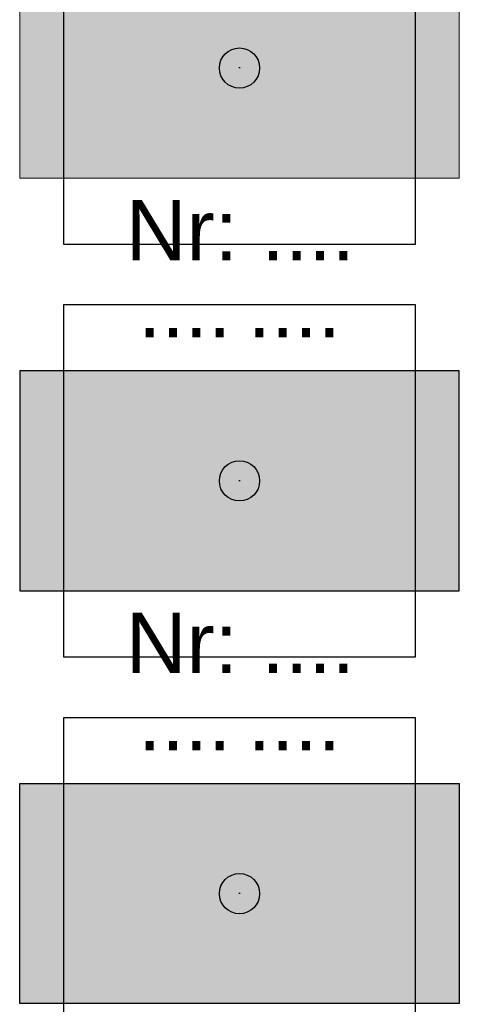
# Model space of a CAD drawing. Header units: millimetres. Extents: x -20879 to 80472, y -12121 to 39016.
# Tile 10 of 63: x -14601 to -13726, y 20117 to 22076. Entities that reach past the tile are written whole.
import ezdxf
from ezdxf.enums import TextEntityAlignment as Align

# ---------------------------------------------------------------- set-up
doc = ezdxf.new("R2010")
doc.units = ezdxf.units.MM
for name, color, linetype in [('DVD-VB-V_TEXT', 7, 'Continuous'), ('FL6411--_TP', 7, 'Continuous'), ('RVB-VB-NV_Tekst', 7, 'Continuous')]:
    doc.layers.add(name, color=color, linetype=linetype)
doc.layers.add('RVB-VB-V_Aanwijslijn', color=7, linetype='Continuous', true_color=0xff0001)
doc.styles.add('DVD_ALG 1.8mm_RE', font='arial.ttf', dxfattribs={"height": 1.8})

# ---------------------------------------------------------------- blocks, each defined once
blk = doc.blocks.new('RVB_TP_011_v02_Icon')
at = {"layer": 'FL6411--_TP', "linetype": 'Continuous', "true_color": 0x008542}
h = blk.add_hatch(color=116, dxfattribs=at)
h.paths.add_polyline_path([(-4.375, 2.1875), (4.375, 2.1875), (4.375, -2.1875), (-4.375, -2.1875)])
h.paths.add_polyline_path([(-1.998673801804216, 1.573017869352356), (-3.776518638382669, 1.573017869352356), (-3.776519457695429, -1.441796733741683), (-1.998674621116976, -1.441797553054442)], flags=16)
h.paths.add_polyline_path([(-0.8682250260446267, 0.3580705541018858), (-1.569606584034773, -0.217615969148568), (-0.8682250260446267, -0.7983730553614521), (-0.8682250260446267, -0.4306556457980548), (0.6527872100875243, -0.4306556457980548), (0.6527872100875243, -0.009646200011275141), (-0.8682250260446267, -0.009646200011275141)], flags=16)
edge = h.paths.add_edge_path(flags=16)
edge.add_line((1.738669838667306, 0.3144931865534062), (2.556891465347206, 0.3144931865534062))
edge.add_line((2.556891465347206, 0.3144931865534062), (2.537399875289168, 0.1683989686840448))
edge.add_arc((2.456188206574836, 0.1792340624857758), 0.08193127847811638, 270, 352.4005935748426, ccw=False)
edge.add_line((2.456188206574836, 0.09730278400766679), (1.680153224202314, 0.09730278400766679))
edge.add_arc((1.680153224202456, -0.06655977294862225), 0.163862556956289, 450.0000000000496, 514.1770377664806)
edge.add_line((1.532653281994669, 0.004817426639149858), (0.9262748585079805, -1.248254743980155))
edge.add_arc((1.000024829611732, -1.283943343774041), 0.08193127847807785, 514.1770377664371, 630)
edge.add_line((1.000024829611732, -1.365874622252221), (1.065031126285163, -1.365874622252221))
edge.add_arc((1.065031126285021, -1.20201206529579), 0.1638625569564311, 270.0000000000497, 333.6622537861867)
edge.add_line((1.211883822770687, -1.274711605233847), (1.681860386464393, -0.3253613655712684))
edge.add_arc((1.82871308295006, -0.3980609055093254), 0.1638625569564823, 450.0000000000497, 513.6622537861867, ccw=False)
edge.add_line((1.828713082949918, -0.2341983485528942), (2.856496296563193, -0.2341983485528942))
edge.add_arc((2.856496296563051, -0.07033579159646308), 0.1638625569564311, 270.0000000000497, 352.5144213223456)
edge.add_line((3.018962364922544, -0.0916832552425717), (3.168460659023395, 1.046081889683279))
edge.add_arc((2.89321401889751, 0.9376319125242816), 0.2958413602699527, 381.5049449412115, 500.4273636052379)
edge.add_line((2.66517429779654, 1.126099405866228), (2.59064346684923, 0.5674726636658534))
edge.add_line((2.59064346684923, 0.5674726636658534), (1.761581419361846, 0.5674726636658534))
edge.add_arc((1.758036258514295, 0.4402664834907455), 0.1272555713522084, 448.4036138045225, 621.2464142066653)
edge = h.paths.add_edge_path(flags=16)
edge.add_line((1.625808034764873, -0.8027110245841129), (1.476306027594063, -1.10152544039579))
edge.add_arc((2.607982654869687, -0.5428373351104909), 1.262071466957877, 206.2747129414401, 417.9079938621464)
edge.add_line((3.278496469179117, 0.5263846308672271), (3.234174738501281, 0.2572156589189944))
edge.add_arc((2.607982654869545, -0.5428373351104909), 1.015973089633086, 194.8202808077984, 411.95013053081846, ccw=False)
edge = h.paths.add_edge_path(flags=16)
edge.add_arc((2.951132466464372, 1.674790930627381), 0.3079731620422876, 180, 540, ccw=False)
at = {"layer": 'FL6411--_TP', "true_color": 0xf4f8f4}
h = blk.add_hatch(color=7, dxfattribs=at)
h.dxf.hatch_style = 1
h.paths.add_polyline_path([(-3.776518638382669, 1.573017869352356), (-1.998673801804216, 1.573017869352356), (-1.998674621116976, -1.441797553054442), (-3.776519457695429, -1.441796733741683)])
h.paths.add_polyline_path([(-0.8682250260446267, 0.3580705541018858), (-0.8682250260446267, -0.009646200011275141), (0.6527872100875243, -0.009646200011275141), (0.6527872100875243, -0.4306556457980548), (-0.8682250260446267, -0.4306556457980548), (-0.8682250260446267, -0.7983730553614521), (-1.569606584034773, -0.217615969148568)])
h.paths.add_polyline_path([(1.532653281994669, 0.004817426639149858, -0.2875815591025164), (1.680153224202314, 0.09730278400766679), (2.456188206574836, 0.09730278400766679, 0.3758782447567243), (2.537399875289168, 0.1683989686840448), (2.556891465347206, 0.3144931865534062), (1.738669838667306, 0.3144931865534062, -0.9394140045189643), (1.761581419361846, 0.5674726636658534), (2.59064346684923, 0.5674726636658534), (2.66517429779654, 1.126099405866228, -0.5710980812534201), (3.168460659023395, 1.046081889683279), (3.018962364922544, -0.0916832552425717, -0.3764451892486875), (2.856496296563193, -0.2341983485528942), (1.828713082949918, -0.2341983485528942, 0.2851511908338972), (1.681860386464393, -0.3253613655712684), (1.211883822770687, -1.274711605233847, -0.2851511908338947), (1.065031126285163, -1.365874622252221), (1.000024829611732, -1.365874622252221, -0.5532996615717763), (0.9262748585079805, -1.248254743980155)])
h.paths.add_polyline_path([(3.234174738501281, 0.2572156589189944), (3.278496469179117, 0.5263846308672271, -1.322636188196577), (1.476306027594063, -1.10152544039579), (1.625808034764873, -0.8027110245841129, 1.390748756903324)])
h.paths.add_polyline_path([(3.25910562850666, 1.674790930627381, -1), (2.643159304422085, 1.674790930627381, -1)])
at = {"layer": 'Defpoints'}
blk.add_lwpolyline([(-3.5, -3.5), (3.5, -3.5), (3.5, 3.5), (-3.5, 3.5)], close=True, dxfattribs=at)
at = {"layer": 'FL6411--_TP', "color": 116, "linetype": 'Continuous', "lineweight": 0, "true_color": 0x008542}
blk.add_lwpolyline([(4.375, 2.1875), (-4.375, 2.1875), (-4.375, -2.1875), (4.375, -2.1875)], close=True, dxfattribs=at)
blk = doc.blocks.new('RVB_TP_011_v02')
at = {"layer": 'RVB-VB-V_Aanwijslijn'}
h = blk.add_hatch(color=256, dxfattribs=at)
h.dxf.hatch_style = 1
edge = h.paths.add_edge_path()
edge.add_arc((0, 0), 0.4, 0, 360)
at = {"layer": 'Defpoints'}
for points in [[(-0.01081208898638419, 0.007751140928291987), (0.01081208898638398, 0.007751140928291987)], [(-1.110223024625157e-16, 0.01657545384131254), (-1.040834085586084e-16, 0.007751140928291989)]]:
    blk.add_lwpolyline(points, dxfattribs=at)
at = {"layer": 'RVB-VB-V_Aanwijslijn'}
blk.add_line((0, 0.01033485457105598), (0, 0), dxfattribs=at)
blk.add_circle((0, 0), 0.4, dxfattribs=at)
blk.add_blockref('RVB_TP_011_v02_Icon', (5.833335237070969e-08, 0))
at = {"layer": 'DVD-VB-V_TEXT', "lineweight": 5, "style": 'DVD_ALG 1.8mm_RE', "flags": 1}
for tag, p in [('$RUIMTECODE', (8.120812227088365, 5.039125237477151)), ('$ARMCODE', (8.120812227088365, 3.144021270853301)), ('$SUBGROEP', (8.120812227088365, 1.248917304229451))]:
    blk.add_attdef(tag, p, '', height=1.4, dxfattribs=at)
at = {"layer": 'RVB-VB-NV_Tekst', "color": 15, "lineweight": 5, "true_color": 0xbd3632, "style": 'DVD_ALG 1.8mm_RE'}
blk.add_attdef('$ARMATUURNR', text='', height=1.2, dxfattribs=at).set_placement((0.0178471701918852, 4.027781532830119), align=Align.BOTTOM_CENTER)
at = {"layer": 'RVB-VB-NV_Tekst', "lineweight": 5, "style": 'DVD_ALG 1.8mm_RE'}
blk.add_attdef('$TOEPASSING', (-4.374999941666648, -3.334842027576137), '', height=1, dxfattribs=at)
blk.add_attdef('$VOEDING', text='', height=1, dxfattribs=at).set_placement((4.375000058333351, -3.334842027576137), align=Align.RIGHT)
at = {"layer": 'RVB-VB-NV_Tekst', "color": 116, "lineweight": 5, "true_color": 0x008542, "style": 'DVD_ALG 1.8mm_RE'}
blk.add_attdef('$KAST', text='', height=1.2, dxfattribs=at).set_placement((-0.161086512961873, -5.718125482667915), align=Align.BOTTOM_RIGHT)
blk.add_attdef('$GROEP', text='', height=1.2, dxfattribs=at).set_placement((0.1610863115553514, -5.718125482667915), align=Align.BOTTOM_LEFT)
blk = doc.blocks.new('RVB_TP_012_v02_Icon')
at = {"layer": 'FL6411--_TP', "linetype": 'Continuous', "true_color": 0x008542}
h = blk.add_hatch(color=116, dxfattribs=at)
h.paths.add_polyline_path([(-4.375, 2.187498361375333), (4.375, 2.1875), (4.375, -2.187499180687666), (-4.375, -2.1875)])
h.paths.add_polyline_path([(-1.713835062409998, 1.227367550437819), (-1.728236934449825, 1.288176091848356), (-1.757041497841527, 1.348983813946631), (-1.797046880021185, 1.400190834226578), (-1.833852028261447, 1.438596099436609), (-1.910662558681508, 1.48660288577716), (-1.976271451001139, 1.509006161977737), (-2.025878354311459, 1.515406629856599), (-2.128292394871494, 1.505805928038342), (-2.142694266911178, 1.499404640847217), (-2.181099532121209, 1.48660288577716), (-2.237107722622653, 1.457799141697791), (-2.277113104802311, 1.425794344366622), (-2.323518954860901, 1.374587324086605), (-2.358723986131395, 1.316979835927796), (-2.376326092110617, 1.262572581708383), (-2.387527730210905, 1.185762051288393), (-2.377926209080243, 1.070545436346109), (-2.373125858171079, 0.996935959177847), (-2.390727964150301, 0.939327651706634), (-2.496342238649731, 1.032140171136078), (-2.533147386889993, 1.05134321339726), (-3.105944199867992, 1.051639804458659), (-3.491678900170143, 0.4560611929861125), (-3.503692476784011, 0.3705708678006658), (-3.48997636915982, 0.3159702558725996), (-3.415912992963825, 0.2699904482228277), (-3.35830878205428, 0.2699904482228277), (-3.314054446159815, 0.2896383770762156), (-2.969250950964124, 0.7818836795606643), (-2.763563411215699, 0.7818836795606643), (-2.662461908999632, 0.7526653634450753), (-2.641544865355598, 0.6723154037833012), (-2.745976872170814, 0.4176559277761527), (-3.077718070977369, -0.009431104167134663), (-3.10934270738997, -0.09225702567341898), (-3.125155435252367, -0.1529967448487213), (-3.135696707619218, -0.2689523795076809), (-3.135696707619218, -0.7935170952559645), (-3.177862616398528, -0.9370827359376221), (-3.20948725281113, -0.9481254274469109), (-3.731290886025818, -0.9481254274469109), (-3.778727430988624, -0.9812559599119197), (-3.794540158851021, -1.047517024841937), (-3.794540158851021, -1.152429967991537), (-3.783998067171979, -1.218690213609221), (-3.747102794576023, -1.257342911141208), (-2.951220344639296, -1.257342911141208), (-2.861617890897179, -1.157952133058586), (-2.861617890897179, -0.6002568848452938), (-2.766744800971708, -0.4787782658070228), (-2.584936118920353, -0.4787635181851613), (-2.186281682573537, -0.8700359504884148), (-2.17666705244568, -0.9047420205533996), (-2.176420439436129, -1.527907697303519), (-2.139795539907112, -1.586376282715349), (-2.076276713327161, -1.605212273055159), (-1.949778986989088, -1.605212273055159), (-1.891800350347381, -1.572081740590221), (-1.860224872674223, -1.52061335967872), (-1.860224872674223, -0.7710605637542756), (-1.870254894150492, -0.7220247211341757), (-2.455770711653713, -0.1474753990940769), (-2.408330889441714, -0.02720444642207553), (-2.318718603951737, 0.1040133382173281), (-2.283513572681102, 0.1200153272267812), (-2.230706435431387, 0.1200153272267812), (-2.105889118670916, -0.04640748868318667), (-2.071242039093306, -0.0862227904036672), (-1.378640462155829, -0.08583853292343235), (-1.294960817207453, -0.07957652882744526), (-1.25511356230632, -0.05661693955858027), (-1.23857000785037, -0.01760374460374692), (-1.227197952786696, 0.02619996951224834), (-1.235970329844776, 0.08746896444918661), (-1.257448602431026, 0.130433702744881), (-1.299662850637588, 0.1604434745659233), (-1.390123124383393, 0.1778178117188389), (-1.910662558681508, 0.1776236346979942), (-1.913862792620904, 0.6800923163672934), (-1.936266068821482, 0.7184975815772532), (-2.003475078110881, 0.7729048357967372), (-1.9499936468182, 0.8513040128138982), (-1.847192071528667, 0.9005168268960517), (-1.83225191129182, 0.9137241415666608), (-1.798919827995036, 0.9462147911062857), (-1.758641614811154, 0.996935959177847), (-1.748455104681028, 1.018582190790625), (-1.732960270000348, 1.050944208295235), (-1.715435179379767, 1.112151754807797), (-1.710634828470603, 1.166559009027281)], flags=16)
h.paths.add_polyline_path([(-0.6057154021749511, -0.00853543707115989), (-0.6057154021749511, -0.429544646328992), (0.9152959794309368, -0.429544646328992), (0.9152959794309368, -0.7972611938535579), (1.616677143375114, -0.2165050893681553), (0.9152959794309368, 0.359181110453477), (0.9152959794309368, -0.00853543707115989)], flags=16)
h.paths.add_polyline_path([(1.998673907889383, -1.441797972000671), (3.776517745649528, -1.441797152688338), (3.776517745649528, 1.573015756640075), (1.998673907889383, 1.573015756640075)], flags=16)
edge = h.paths.add_edge_path(flags=0)
edge.add_arc((2.198938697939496, -1.096509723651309), 0.05069102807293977, 199.4213675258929, 340.578632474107)
edge.add_line((2.246745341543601, -1.113365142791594), (2.287953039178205, -0.8588841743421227))
edge.add_line((2.287953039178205, -0.8588841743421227), (3.487238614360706, -0.8588841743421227))
edge.add_line((3.487238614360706, -0.8588841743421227), (3.52844631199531, -1.113365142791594))
edge.add_arc((3.576252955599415, -1.096509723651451), 0.05069102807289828, 199.4213675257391, 340.5786324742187)
edge.add_line((3.624059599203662, -1.113365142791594), (3.251652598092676, 1.186459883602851))
edge.add_arc((3.203361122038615, 1.180176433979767), 0.04869854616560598, 7.413396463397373, 169.0174444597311)
edge.add_line((3.155554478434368, 1.189453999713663), (3.185420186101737, 1.005016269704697))
edge.add_line((3.185420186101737, 1.005016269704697), (2.589771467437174, 1.005016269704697))
edge.add_line((2.589771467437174, 1.005016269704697), (2.619637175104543, 1.189453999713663))
edge.add_arc((2.571830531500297, 1.180176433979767), 0.0486985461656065, 10.98255554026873, 172.5866035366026)
edge.add_line((2.523539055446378, 1.186459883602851), (2.151132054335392, -1.113365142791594))
h.paths.add_polyline_path([(2.574133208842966, 0.9084411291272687), (2.535037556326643, 0.6670032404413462), (3.240154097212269, 0.6670032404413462), (3.201058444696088, 0.9084411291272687)], flags=0)
h.paths.add_polyline_path([(2.519399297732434, 0.5704280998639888), (2.477175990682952, 0.3096751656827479), (3.29801566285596, 0.3096751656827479), (3.255792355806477, 0.5704280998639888)], flags=0)
h.paths.add_polyline_path([(2.461537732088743, 0.2131000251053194), (2.419314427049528, -0.04765289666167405), (3.355877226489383, -0.04765289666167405), (3.313653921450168, 0.2131000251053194)], flags=0)
h.paths.add_polyline_path([(2.40367616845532, -0.1442280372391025), (2.361452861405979, -0.4049809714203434), (3.413738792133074, -0.4049809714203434), (3.371515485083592, -0.1442280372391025)], flags=0)
h.paths.add_polyline_path([(2.345814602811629, -0.5015561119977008), (2.303591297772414, -0.7623090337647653), (3.471600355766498, -0.7623090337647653), (3.429377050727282, -0.5015561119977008)], flags=0)
at = {"layer": 'FL6411--_TP', "true_color": 0xf4f8f4}
h = blk.add_hatch(color=7, dxfattribs=at)
h.dxf.hatch_style = 1
h.paths.add_polyline_path([(3.776517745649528, 1.573015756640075), (1.998673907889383, 1.573015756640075), (1.998673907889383, -1.441797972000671), (3.776517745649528, -1.441797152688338)])
h.paths.add_polyline_path([(3.624059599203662, -1.113365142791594, -0.7077595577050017), (3.52844631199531, -1.113365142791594), (3.487238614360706, -0.8588841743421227), (2.287953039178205, -0.8588841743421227), (2.246745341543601, -1.113365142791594, -0.7077595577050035), (2.15113205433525, -1.113365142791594), (2.523539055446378, 1.186459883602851, -0.8510971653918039), (2.619637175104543, 1.189453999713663), (2.589771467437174, 1.005016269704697), (3.185420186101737, 1.005016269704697), (3.155554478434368, 1.189453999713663, -0.8245920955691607), (3.25116776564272, 1.189453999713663)], flags=16)
h.paths.add_polyline_path([(3.201058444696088, 0.9084411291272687), (3.240154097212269, 0.6670032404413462), (2.535037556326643, 0.6670032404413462), (2.574133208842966, 0.9084411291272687)], flags=0)
h.paths.add_polyline_path([(3.255792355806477, 0.5704280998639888), (3.29801566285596, 0.3096751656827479), (2.477175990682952, 0.3096751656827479), (2.519399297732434, 0.5704280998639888)], flags=0)
h.paths.add_polyline_path([(3.313653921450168, 0.2131000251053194), (3.355877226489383, -0.04765289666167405), (2.419314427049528, -0.04765289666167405), (2.461537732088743, 0.2131000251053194)], flags=0)
h.paths.add_polyline_path([(3.371515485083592, -0.1442280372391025), (3.413738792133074, -0.4049809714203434), (2.361452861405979, -0.4049809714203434), (2.40367616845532, -0.1442280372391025)], flags=0)
h.paths.add_polyline_path([(3.429377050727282, -0.5015561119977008), (3.471600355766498, -0.7623090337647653), (2.303591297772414, -0.7623090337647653), (2.345814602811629, -0.5015561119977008)], flags=0)
h.paths.add_polyline_path([(0.9152959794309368, 0.359181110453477), (0.9152959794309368, -0.00853543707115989), (-0.6057154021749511, -0.00853543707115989), (-0.6057154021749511, -0.429544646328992), (0.9152959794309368, -0.429544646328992), (0.9152959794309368, -0.7972611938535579), (1.616677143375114, -0.2165050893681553)])
h = blk.add_hatch(color=7, dxfattribs=at)
h.dxf.hatch_style = 1
h.paths.add_polyline_path([(-1.913862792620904, 0.6800923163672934), (-1.936266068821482, 0.7184975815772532), (-2.003475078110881, 0.7729048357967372), (-1.9499936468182, 0.8513040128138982), (-1.847192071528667, 0.9005168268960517), (-1.83225191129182, 0.9137241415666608), (-1.798919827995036, 0.9462147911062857), (-1.758641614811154, 0.996935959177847), (-1.748455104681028, 1.018582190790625), (-1.732960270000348, 1.050944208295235), (-1.715435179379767, 1.112151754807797), (-1.710634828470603, 1.166559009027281), (-1.713835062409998, 1.227367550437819), (-1.728236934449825, 1.288176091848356), (-1.757041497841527, 1.348983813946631), (-1.797046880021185, 1.400190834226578), (-1.833852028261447, 1.438596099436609), (-1.910662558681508, 1.48660288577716), (-1.976271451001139, 1.509006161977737), (-2.025878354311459, 1.515406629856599), (-2.128292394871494, 1.505805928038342), (-2.142694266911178, 1.499404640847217), (-2.181099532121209, 1.48660288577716), (-2.237107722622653, 1.457799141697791), (-2.277113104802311, 1.425794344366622), (-2.323518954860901, 1.374587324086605), (-2.358723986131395, 1.316979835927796), (-2.376326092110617, 1.262572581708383), (-2.387527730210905, 1.185762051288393), (-2.377926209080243, 1.070545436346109), (-2.373125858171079, 0.996935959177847), (-2.390727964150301, 0.939327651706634), (-2.496342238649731, 1.032140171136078), (-2.533147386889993, 1.05134321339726), (-3.105944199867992, 1.051639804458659), (-3.491678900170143, 0.4560611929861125), (-3.503692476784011, 0.3705708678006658), (-3.48997636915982, 0.3159702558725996), (-3.415912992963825, 0.2699904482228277), (-3.35830878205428, 0.2699904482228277), (-3.314054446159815, 0.2896383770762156), (-2.969250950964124, 0.7818836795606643), (-2.763563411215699, 0.7818836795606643), (-2.662461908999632, 0.7526653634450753), (-2.641544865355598, 0.6723154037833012), (-2.745976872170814, 0.4176559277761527), (-3.077718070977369, -0.009431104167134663), (-3.10934270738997, -0.09225702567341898), (-3.125155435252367, -0.1529967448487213), (-3.135696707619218, -0.2689523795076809), (-3.135696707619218, -0.7935170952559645), (-3.177862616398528, -0.9370827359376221), (-3.20948725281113, -0.9481254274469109), (-3.731290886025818, -0.9481254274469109), (-3.778727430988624, -0.9812559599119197), (-3.794540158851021, -1.047517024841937), (-3.794540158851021, -1.152429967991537), (-3.783998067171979, -1.218690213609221), (-3.747102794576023, -1.257342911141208), (-2.951220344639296, -1.257342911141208), (-2.861617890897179, -1.157952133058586), (-2.861617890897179, -0.6002568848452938), (-2.766744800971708, -0.4787782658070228), (-2.584936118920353, -0.4787635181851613), (-2.186281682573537, -0.8700359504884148), (-2.17666705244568, -0.9047420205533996), (-2.176420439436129, -1.527907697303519), (-2.139795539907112, -1.586376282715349), (-2.076276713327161, -1.605212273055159), (-1.949778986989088, -1.605212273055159), (-1.891800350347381, -1.572081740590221), (-1.860224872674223, -1.52061335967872), (-1.860224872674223, -0.7710605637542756), (-1.870254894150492, -0.7220247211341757), (-2.455770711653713, -0.1474753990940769), (-2.408330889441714, -0.02720444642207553), (-2.318718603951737, 0.1040133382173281), (-2.283513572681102, 0.1200153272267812), (-2.230706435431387, 0.1200153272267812), (-2.105889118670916, -0.04640748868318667), (-2.071242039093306, -0.0862227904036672), (-1.378640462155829, -0.08583853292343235), (-1.294960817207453, -0.07957652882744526), (-1.25511356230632, -0.05661693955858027), (-1.23857000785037, -0.01760374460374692), (-1.227197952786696, 0.02619996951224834), (-1.235970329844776, 0.08746896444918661), (-1.257448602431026, 0.130433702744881), (-1.299662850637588, 0.1604434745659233), (-1.390123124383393, 0.1778178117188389), (-1.910662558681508, 0.1776236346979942)])
h = blk.add_hatch(color=7, dxfattribs=at)
h.dxf.hatch_style = 1
h.paths.add_polyline_path([(2.345814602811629, -0.5015561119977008), (2.303591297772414, -0.7623090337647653), (3.471600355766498, -0.7623090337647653), (3.429377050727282, -0.5015561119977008)])
h.paths.add_polyline_path([(2.40367616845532, -0.1442280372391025), (2.361452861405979, -0.4049809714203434), (3.413738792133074, -0.4049809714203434), (3.371515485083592, -0.1442280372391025)])
h.paths.add_polyline_path([(2.461537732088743, 0.2131000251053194), (2.419314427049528, -0.04765289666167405), (3.355877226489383, -0.04765289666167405), (3.313653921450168, 0.2131000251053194)])
h.paths.add_polyline_path([(2.519399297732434, 0.5704280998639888), (2.477175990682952, 0.3096751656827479), (3.29801566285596, 0.3096751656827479), (3.255792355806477, 0.5704280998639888)])
h.paths.add_polyline_path([(2.574133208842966, 0.9084411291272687), (2.535037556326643, 0.6670032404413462), (3.240154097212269, 0.6670032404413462), (3.201058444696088, 0.9084411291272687)])
at = {"layer": 'Defpoints'}
blk.add_lwpolyline([(-3.5, -3.5), (3.5, -3.5), (3.5, 3.5), (-3.5, 3.5)], close=True, dxfattribs=at)
at = {"layer": 'FL6411--_TP', "color": 116, "true_color": 0x008542}
blk.add_lwpolyline([(4.375, 2.1875), (-4.375, 2.1875), (-4.375, -2.1875), (4.375, -2.1875)], close=True, dxfattribs=at)
blk = doc.blocks.new('RVB_TP_012_v02')
at = {"layer": 'RVB-VB-V_Aanwijslijn'}
h = blk.add_hatch(color=256, dxfattribs=at)
h.dxf.hatch_style = 1
edge = h.paths.add_edge_path()
edge.add_arc((0, 0), 0.4, 0, 360)
at = {"layer": 'Defpoints'}
for points in [[(-0.01081208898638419, 0.007751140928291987), (0.01081208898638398, 0.007751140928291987)], [(-1.110223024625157e-16, 0.01657545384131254), (-1.040834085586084e-16, 0.007751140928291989)]]:
    blk.add_lwpolyline(points, dxfattribs=at)
at = {"layer": 'RVB-VB-V_Aanwijslijn'}
blk.add_line((0, 0.01033485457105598), (0, 0), dxfattribs=at)
blk.add_circle((0, 0), 0.4, dxfattribs=at)
blk.add_blockref('RVB_TP_012_v02_Icon', (5.833335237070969e-08, 0))
at = {"layer": 'DVD-VB-V_TEXT', "lineweight": 5, "style": 'DVD_ALG 1.8mm_RE', "flags": 1}
for tag, p in [('$RUIMTECODE', (8.120812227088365, 5.039125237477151)), ('$ARMCODE', (8.120812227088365, 3.144021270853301)), ('$SUBGROEP', (8.120812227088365, 1.248917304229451))]:
    blk.add_attdef(tag, p, '', height=1.4, dxfattribs=at)
at = {"layer": 'RVB-VB-NV_Tekst', "color": 15, "lineweight": 5, "true_color": 0xbd3632, "style": 'DVD_ALG 1.8mm_RE'}
blk.add_attdef('$ARMATUURNR', text='', height=1.2, dxfattribs=at).set_placement((0.0178471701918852, 4.027781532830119), align=Align.BOTTOM_CENTER)
at = {"layer": 'RVB-VB-NV_Tekst', "lineweight": 5, "style": 'DVD_ALG 1.8mm_RE'}
blk.add_attdef('$TOEPASSING', (-4.374999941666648, -3.334842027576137), '', height=1, dxfattribs=at)
blk.add_attdef('$VOEDING', text='', height=1, dxfattribs=at).set_placement((4.375000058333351, -3.334842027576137), align=Align.RIGHT)
at = {"layer": 'RVB-VB-NV_Tekst', "color": 116, "lineweight": 5, "true_color": 0x008542, "style": 'DVD_ALG 1.8mm_RE'}
blk.add_attdef('$KAST', text='', height=1.2, dxfattribs=at).set_placement((-0.161086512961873, -5.718125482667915), align=Align.BOTTOM_RIGHT)
blk.add_attdef('$GROEP', text='', height=1.2, dxfattribs=at).set_placement((0.1610863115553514, -5.718125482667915), align=Align.BOTTOM_LEFT)
blk = doc.blocks.new('RVB_TP_013_v02_Icon')
at = {"layer": 'FL6411--_TP', "linetype": 'Continuous', "true_color": 0x008542}
h = blk.add_hatch(color=116, dxfattribs=at)
h.paths.add_polyline_path([(4.375, 2.187498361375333), (-4.375, 2.1875), (-4.375, -2.187499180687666), (4.375, -2.1875)])
h.paths.add_polyline_path([(1.713835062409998, 1.227367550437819), (1.728236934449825, 1.288176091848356), (1.757041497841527, 1.348983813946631), (1.797046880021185, 1.400190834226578), (1.833852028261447, 1.438596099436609), (1.910662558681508, 1.48660288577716), (1.976271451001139, 1.509006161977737), (2.025878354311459, 1.515406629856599), (2.128292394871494, 1.505805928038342), (2.142694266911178, 1.499404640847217), (2.181099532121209, 1.48660288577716), (2.237107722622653, 1.457799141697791), (2.277113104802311, 1.425794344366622), (2.323518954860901, 1.374587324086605), (2.358723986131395, 1.316979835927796), (2.376326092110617, 1.262572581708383), (2.387527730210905, 1.185762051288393), (2.377926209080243, 1.070545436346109), (2.373125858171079, 0.996935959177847), (2.390727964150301, 0.939327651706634), (2.496342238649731, 1.032140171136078), (2.533147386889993, 1.05134321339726), (3.105944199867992, 1.051639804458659), (3.491678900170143, 0.4560611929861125), (3.503692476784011, 0.3705708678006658), (3.48997636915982, 0.3159702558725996), (3.415912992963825, 0.2699904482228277), (3.35830878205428, 0.2699904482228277), (3.314054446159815, 0.2896383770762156), (2.969250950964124, 0.7818836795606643), (2.763563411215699, 0.7818836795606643), (2.662461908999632, 0.7526653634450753), (2.641544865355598, 0.6723154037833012), (2.745976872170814, 0.4176559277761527), (3.077718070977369, -0.009431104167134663), (3.10934270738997, -0.09225702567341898), (3.125155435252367, -0.1529967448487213), (3.135696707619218, -0.2689523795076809), (3.135696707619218, -0.7935170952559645), (3.177862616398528, -0.9370827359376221), (3.20948725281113, -0.9481254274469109), (3.731290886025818, -0.9481254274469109), (3.778727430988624, -0.9812559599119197), (3.794540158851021, -1.047517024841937), (3.794540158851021, -1.152429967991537), (3.783998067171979, -1.218690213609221), (3.747102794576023, -1.257342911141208), (2.951220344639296, -1.257342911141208), (2.861617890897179, -1.157952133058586), (2.861617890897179, -0.6002568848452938), (2.766744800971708, -0.4787782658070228), (2.584936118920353, -0.4787635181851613), (2.186281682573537, -0.8700359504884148), (2.17666705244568, -0.9047420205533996), (2.176420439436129, -1.527907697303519), (2.139795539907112, -1.586376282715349), (2.076276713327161, -1.605212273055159), (1.949778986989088, -1.605212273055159), (1.891800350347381, -1.572081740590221), (1.860224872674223, -1.52061335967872), (1.860224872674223, -0.7710605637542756), (1.870254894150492, -0.7220247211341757), (2.455770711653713, -0.1474753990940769), (2.408330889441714, -0.02720444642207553), (2.318718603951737, 0.1040133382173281), (2.283513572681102, 0.1200153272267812), (2.230706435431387, 0.1200153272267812), (2.105889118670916, -0.04640748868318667), (2.071242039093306, -0.0862227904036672), (1.378640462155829, -0.08583853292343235), (1.294960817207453, -0.07957652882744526), (1.25511356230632, -0.05661693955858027), (1.23857000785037, -0.01760374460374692), (1.227197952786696, 0.02619996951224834), (1.235970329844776, 0.08746896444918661), (1.257448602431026, 0.130433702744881), (1.299662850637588, 0.1604434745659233), (1.390123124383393, 0.1778178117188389), (1.910662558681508, 0.1776236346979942), (1.913862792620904, 0.6800923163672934), (1.936266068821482, 0.7184975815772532), (2.003475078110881, 0.7729048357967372), (1.9499936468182, 0.8513040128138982), (1.847192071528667, 0.9005168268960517), (1.83225191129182, 0.9137241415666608), (1.798919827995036, 0.9462147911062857), (1.758641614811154, 0.996935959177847), (1.748455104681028, 1.018582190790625), (1.732960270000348, 1.050944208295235), (1.715435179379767, 1.112151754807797), (1.710634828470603, 1.166559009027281)], flags=16)
h.paths.add_polyline_path([(0.6057154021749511, -0.00853543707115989), (0.6057154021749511, -0.429544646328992), (-0.9152959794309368, -0.429544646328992), (-0.9152959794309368, -0.7972611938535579), (-1.616677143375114, -0.2165050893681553), (-0.9152959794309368, 0.359181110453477), (-0.9152959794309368, -0.00853543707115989)], flags=16)
h.paths.add_polyline_path([(-1.998673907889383, -1.441797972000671), (-3.776517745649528, -1.441797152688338), (-3.776517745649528, 1.573015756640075), (-1.998673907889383, 1.573015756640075)], flags=16)
edge = h.paths.add_edge_path(flags=0)
edge.add_arc((-2.198938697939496, -1.096509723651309), 0.05069102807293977, 199.421367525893, 340.5786324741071, ccw=False)
edge.add_line((-2.246745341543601, -1.113365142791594), (-2.287953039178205, -0.8588841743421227))
edge.add_line((-2.287953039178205, -0.8588841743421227), (-3.487238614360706, -0.8588841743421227))
edge.add_line((-3.487238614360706, -0.8588841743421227), (-3.52844631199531, -1.113365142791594))
edge.add_arc((-3.576252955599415, -1.096509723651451), 0.05069102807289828, 199.4213675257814, 340.57863247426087, ccw=False)
edge.add_line((-3.624059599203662, -1.113365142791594), (-3.251652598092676, 1.186459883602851))
edge.add_arc((-3.203361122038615, 1.180176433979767), 0.04869854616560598, 370.98255554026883, 532.5866035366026, ccw=False)
edge.add_line((-3.155554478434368, 1.189453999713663), (-3.185420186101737, 1.005016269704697))
edge.add_line((-3.185420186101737, 1.005016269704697), (-2.589771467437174, 1.005016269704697))
edge.add_line((-2.589771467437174, 1.005016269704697), (-2.619637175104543, 1.189453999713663))
edge.add_arc((-2.571830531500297, 1.180176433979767), 0.0486985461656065, 367.41339646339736, 529.0174444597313, ccw=False)
edge.add_line((-2.523539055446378, 1.186459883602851), (-2.151132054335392, -1.113365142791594))
h.paths.add_polyline_path([(-2.574133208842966, 0.9084411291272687), (-2.535037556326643, 0.6670032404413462), (-3.240154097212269, 0.6670032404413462), (-3.201058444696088, 0.9084411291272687)], flags=0)
h.paths.add_polyline_path([(-2.519399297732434, 0.5704280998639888), (-2.477175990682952, 0.3096751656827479), (-3.29801566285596, 0.3096751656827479), (-3.255792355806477, 0.5704280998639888)], flags=0)
h.paths.add_polyline_path([(-2.461537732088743, 0.2131000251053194), (-2.419314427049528, -0.04765289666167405), (-3.355877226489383, -0.04765289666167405), (-3.313653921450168, 0.2131000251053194)], flags=0)
h.paths.add_polyline_path([(-2.40367616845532, -0.1442280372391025), (-2.361452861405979, -0.4049809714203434), (-3.413738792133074, -0.4049809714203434), (-3.371515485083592, -0.1442280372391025)], flags=0)
h.paths.add_polyline_path([(-2.345814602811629, -0.5015561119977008), (-2.303591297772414, -0.7623090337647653), (-3.471600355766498, -0.7623090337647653), (-3.429377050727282, -0.5015561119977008)], flags=0)
at = {"layer": 'FL6411--_TP', "true_color": 0xf4f8f4}
h = blk.add_hatch(color=7, dxfattribs=at)
h.dxf.hatch_style = 1
h.paths.add_polyline_path([(-3.776517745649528, 1.573015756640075), (-1.998673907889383, 1.573015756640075), (-1.998673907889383, -1.441797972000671), (-3.776517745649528, -1.441797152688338)])
h.paths.add_polyline_path([(-3.624059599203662, -1.113365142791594, 0.7077595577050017), (-3.52844631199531, -1.113365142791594), (-3.487238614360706, -0.8588841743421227), (-2.287953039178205, -0.8588841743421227), (-2.246745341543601, -1.113365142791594, 0.7077595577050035), (-2.15113205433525, -1.113365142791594), (-2.523539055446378, 1.186459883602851, 0.8510971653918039), (-2.619637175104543, 1.189453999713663), (-2.589771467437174, 1.005016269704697), (-3.185420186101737, 1.005016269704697), (-3.155554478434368, 1.189453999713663, 0.8245920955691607), (-3.25116776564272, 1.189453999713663)], flags=16)
h.paths.add_polyline_path([(-3.201058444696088, 0.9084411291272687), (-3.240154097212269, 0.6670032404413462), (-2.535037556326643, 0.6670032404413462), (-2.574133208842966, 0.9084411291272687)], flags=0)
h.paths.add_polyline_path([(-3.255792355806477, 0.5704280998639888), (-3.29801566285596, 0.3096751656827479), (-2.477175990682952, 0.3096751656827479), (-2.519399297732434, 0.5704280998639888)], flags=0)
h.paths.add_polyline_path([(-3.313653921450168, 0.2131000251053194), (-3.355877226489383, -0.04765289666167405), (-2.419314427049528, -0.04765289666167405), (-2.461537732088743, 0.2131000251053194)], flags=0)
h.paths.add_polyline_path([(-3.371515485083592, -0.1442280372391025), (-3.413738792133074, -0.4049809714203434), (-2.361452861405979, -0.4049809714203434), (-2.40367616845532, -0.1442280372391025)], flags=0)
h.paths.add_polyline_path([(-3.429377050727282, -0.5015561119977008), (-3.471600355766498, -0.7623090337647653), (-2.303591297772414, -0.7623090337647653), (-2.345814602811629, -0.5015561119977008)], flags=0)
h.paths.add_polyline_path([(-0.9152959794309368, 0.359181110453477), (-0.9152959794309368, -0.00853543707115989), (0.6057154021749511, -0.00853543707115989), (0.6057154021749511, -0.429544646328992), (-0.9152959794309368, -0.429544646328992), (-0.9152959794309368, -0.7972611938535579), (-1.616677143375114, -0.2165050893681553)])
h = blk.add_hatch(color=7, dxfattribs=at)
h.dxf.hatch_style = 1
h.paths.add_polyline_path([(1.913862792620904, 0.6800923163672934), (1.936266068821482, 0.7184975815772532), (2.003475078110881, 0.7729048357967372), (1.9499936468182, 0.8513040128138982), (1.847192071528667, 0.9005168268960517), (1.83225191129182, 0.9137241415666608), (1.798919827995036, 0.9462147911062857), (1.758641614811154, 0.996935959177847), (1.748455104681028, 1.018582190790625), (1.732960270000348, 1.050944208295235), (1.715435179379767, 1.112151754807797), (1.710634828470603, 1.166559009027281), (1.713835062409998, 1.227367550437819), (1.728236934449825, 1.288176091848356), (1.757041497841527, 1.348983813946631), (1.797046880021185, 1.400190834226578), (1.833852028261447, 1.438596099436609), (1.910662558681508, 1.48660288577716), (1.976271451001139, 1.509006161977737), (2.025878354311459, 1.515406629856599), (2.128292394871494, 1.505805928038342), (2.142694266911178, 1.499404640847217), (2.181099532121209, 1.48660288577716), (2.237107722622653, 1.457799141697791), (2.277113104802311, 1.425794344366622), (2.323518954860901, 1.374587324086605), (2.358723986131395, 1.316979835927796), (2.376326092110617, 1.262572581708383), (2.387527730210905, 1.185762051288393), (2.377926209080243, 1.070545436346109), (2.373125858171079, 0.996935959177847), (2.390727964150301, 0.939327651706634), (2.496342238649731, 1.032140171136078), (2.533147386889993, 1.05134321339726), (3.105944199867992, 1.051639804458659), (3.491678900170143, 0.4560611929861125), (3.503692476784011, 0.3705708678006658), (3.48997636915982, 0.3159702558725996), (3.415912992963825, 0.2699904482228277), (3.35830878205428, 0.2699904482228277), (3.314054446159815, 0.2896383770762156), (2.969250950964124, 0.7818836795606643), (2.763563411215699, 0.7818836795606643), (2.662461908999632, 0.7526653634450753), (2.641544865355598, 0.6723154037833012), (2.745976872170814, 0.4176559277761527), (3.077718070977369, -0.009431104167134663), (3.10934270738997, -0.09225702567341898), (3.125155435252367, -0.1529967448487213), (3.135696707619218, -0.2689523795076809), (3.135696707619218, -0.7935170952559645), (3.177862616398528, -0.9370827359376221), (3.20948725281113, -0.9481254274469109), (3.731290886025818, -0.9481254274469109), (3.778727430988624, -0.9812559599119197), (3.794540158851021, -1.047517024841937), (3.794540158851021, -1.152429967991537), (3.783998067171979, -1.218690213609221), (3.747102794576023, -1.257342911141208), (2.951220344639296, -1.257342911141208), (2.861617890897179, -1.157952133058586), (2.861617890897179, -0.6002568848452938), (2.766744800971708, -0.4787782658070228), (2.584936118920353, -0.4787635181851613), (2.186281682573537, -0.8700359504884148), (2.17666705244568, -0.9047420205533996), (2.176420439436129, -1.527907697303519), (2.139795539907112, -1.586376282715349), (2.076276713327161, -1.605212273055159), (1.949778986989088, -1.605212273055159), (1.891800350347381, -1.572081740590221), (1.860224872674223, -1.52061335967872), (1.860224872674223, -0.7710605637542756), (1.870254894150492, -0.7220247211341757), (2.455770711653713, -0.1474753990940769), (2.408330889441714, -0.02720444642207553), (2.318718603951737, 0.1040133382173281), (2.283513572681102, 0.1200153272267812), (2.230706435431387, 0.1200153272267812), (2.105889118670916, -0.04640748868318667), (2.071242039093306, -0.0862227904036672), (1.378640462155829, -0.08583853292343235), (1.294960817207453, -0.07957652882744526), (1.25511356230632, -0.05661693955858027), (1.23857000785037, -0.01760374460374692), (1.227197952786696, 0.02619996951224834), (1.235970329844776, 0.08746896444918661), (1.257448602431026, 0.130433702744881), (1.299662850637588, 0.1604434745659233), (1.390123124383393, 0.1778178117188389), (1.910662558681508, 0.1776236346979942)])
h = blk.add_hatch(color=7, dxfattribs=at)
h.dxf.hatch_style = 1
h.paths.add_polyline_path([(-2.345814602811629, -0.5015561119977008), (-2.303591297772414, -0.7623090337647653), (-3.471600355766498, -0.7623090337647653), (-3.429377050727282, -0.5015561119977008)])
h.paths.add_polyline_path([(-2.40367616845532, -0.1442280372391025), (-2.361452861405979, -0.4049809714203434), (-3.413738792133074, -0.4049809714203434), (-3.371515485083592, -0.1442280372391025)])
h.paths.add_polyline_path([(-2.461537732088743, 0.2131000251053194), (-2.419314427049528, -0.04765289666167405), (-3.355877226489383, -0.04765289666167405), (-3.313653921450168, 0.2131000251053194)])
h.paths.add_polyline_path([(-2.519399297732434, 0.5704280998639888), (-2.477175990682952, 0.3096751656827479), (-3.29801566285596, 0.3096751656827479), (-3.255792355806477, 0.5704280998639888)])
h.paths.add_polyline_path([(-2.574133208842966, 0.9084411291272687), (-2.535037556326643, 0.6670032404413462), (-3.240154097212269, 0.6670032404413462), (-3.201058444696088, 0.9084411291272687)])
at = {"layer": 'Defpoints'}
blk.add_lwpolyline([(-3.5, -3.5), (3.5, -3.5), (3.5, 3.5), (-3.5, 3.5)], close=True, dxfattribs=at)
at = {"layer": 'FL6411--_TP', "color": 116, "true_color": 0x008542}
blk.add_lwpolyline([(-4.375, 2.1875), (4.375, 2.1875), (4.375, -2.1875), (-4.375, -2.1875)], close=True, dxfattribs=at)
blk = doc.blocks.new('RVB_TP_013_v02')
at = {"layer": 'RVB-VB-V_Aanwijslijn'}
h = blk.add_hatch(color=256, dxfattribs=at)
h.dxf.hatch_style = 1
edge = h.paths.add_edge_path()
edge.add_arc((0, 0), 0.4, 0, 360)
at = {"layer": 'Defpoints'}
for points in [[(-0.01081208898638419, 0.007751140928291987), (0.01081208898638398, 0.007751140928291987)], [(-1.110223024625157e-16, 0.01657545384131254), (-1.040834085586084e-16, 0.007751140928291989)]]:
    blk.add_lwpolyline(points, dxfattribs=at)
at = {"layer": 'RVB-VB-V_Aanwijslijn'}
blk.add_line((0, 0.01033485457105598), (0, 0), dxfattribs=at)
blk.add_circle((0, 0), 0.4, dxfattribs=at)
blk.add_blockref('RVB_TP_013_v02_Icon', (5.833335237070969e-08, 0))
at = {"layer": 'DVD-VB-V_TEXT', "lineweight": 5, "style": 'DVD_ALG 1.8mm_RE', "flags": 1}
for tag, p in [('$RUIMTECODE', (8.120812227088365, 5.039125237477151)), ('$ARMCODE', (8.120812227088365, 3.144021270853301)), ('$SUBGROEP', (8.120812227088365, 1.248917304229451))]:
    blk.add_attdef(tag, p, '', height=1.4, dxfattribs=at)
at = {"layer": 'RVB-VB-NV_Tekst', "color": 15, "lineweight": 5, "true_color": 0xbd3632, "style": 'DVD_ALG 1.8mm_RE'}
blk.add_attdef('$ARMATUURNR', text='', height=1.2, dxfattribs=at).set_placement((0.0178471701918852, 4.027781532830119), align=Align.BOTTOM_CENTER)
at = {"layer": 'RVB-VB-NV_Tekst', "lineweight": 5, "style": 'DVD_ALG 1.8mm_RE'}
blk.add_attdef('$TOEPASSING', (-4.374999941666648, -3.334842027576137), '', height=1, dxfattribs=at)
blk.add_attdef('$VOEDING', text='', height=1, dxfattribs=at).set_placement((4.375000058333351, -3.334842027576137), align=Align.RIGHT)
at = {"layer": 'RVB-VB-NV_Tekst', "color": 116, "lineweight": 5, "true_color": 0x008542, "style": 'DVD_ALG 1.8mm_RE'}
blk.add_attdef('$KAST', text='', height=1.2, dxfattribs=at).set_placement((-0.161086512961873, -5.718125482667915), align=Align.BOTTOM_RIGHT)
blk.add_attdef('$GROEP', text='', height=1.2, dxfattribs=at).set_placement((0.1610863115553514, -5.718125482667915), align=Align.BOTTOM_LEFT)

msp = doc.modelspace()

# ---------------------------------------------------------------- block references
at = {"lineweight": 0, "xscale": 100, "yscale": 100, "zscale": 100}
for name, p in [('RVB_TP_011_v02', (-14163.98781081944, 21979.31779887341)), ('RVB_TP_012_v02', (-14163.98781081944, 21158.22723633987)), ('RVB_TP_013_v02', (-14163.98781081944, 20337.13667380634))]:
    msp.add_blockref(name, p, dxfattribs=at).add_auto_attribs({'$ARMATUURNR': 'Nr: ....', '$KAST': '....', '$GROEP': '....'})

doc.saveas('drawing.dxf')
